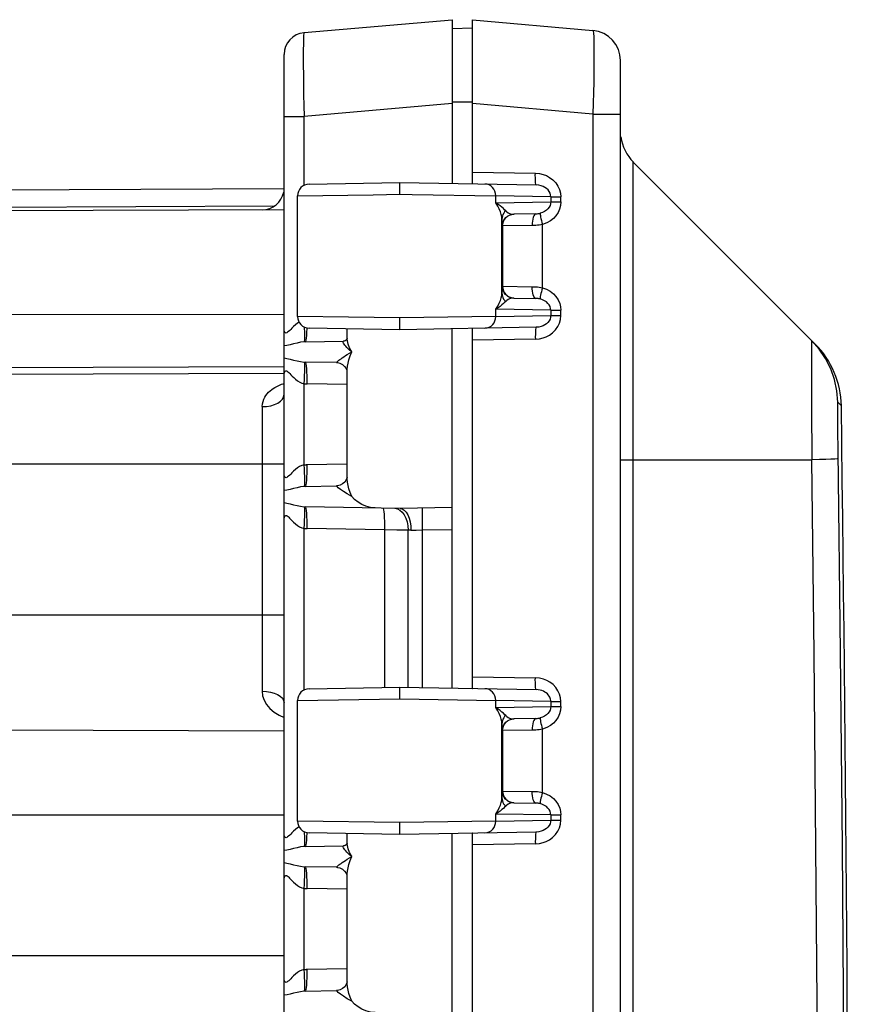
# Model space of a CAD drawing. Header units: inches. Extents: x 0 to 56.7, y 0 to 36.7.
# Tile 8 of 50: x 5.3 to 7.8, y 23.2 to 26.1. Entities that reach past the tile are written whole.
import ezdxf

# ---------------------------------------------------------------- set-up
doc = ezdxf.new("R2010")
doc.units = ezdxf.units.IN
doc.header["$LTSCALE"] = 3.116667
doc.header["$MEASUREMENT"] = 0
doc.layers.add('_104129', color=7, linetype='CONTINUOUS')
doc.layers.add('_145643', color=7, linetype='CONTINUOUS')

msp = doc.modelspace()

# ---------------------------------------------------------------- linework, layer by layer
at = {"layer": '_104129', "color": 7, "linetype": 'Continuous'}
for p, q in [((6.6445, 25.6548), (6.6445, 26.1413)), ((6.6445, 26.1413), (7.0023, 26.11)), ((6.6445, 26.1165), (6.5845, 26.1144)), ((7.0845, 16.8577), (7.0845, 26.0203)), ((7.6632, 25.1778), (7.1225, 25.7184)), ((6.1589, 25.6531), (6.4282, 25.6578)), ((6.4282, 25.6228), (6.4282, 25.6578)), ((6.4282, 25.6578), (6.8337, 25.6507)), ((6.1245, 25.26), (6.1245, 25.6181)), ((6.8327, 25.5648), (6.7674, 25.5637)), ((6.8222, 25.5298), (6.7336, 25.5287)), ((6.7336, 25.5287), (6.7336, 25.3493)), ((6.7336, 25.3493), (6.8222, 25.3482)), ((6.7674, 25.3144), (6.8327, 25.3132)), ((6.4282, 25.2203), (6.4282, 25.2553)), ((6.8337, 25.2274), (6.4282, 25.2203)), ((6.4282, 25.2203), (6.1589, 25.225)), ((6.6445, 24.1548), (6.6445, 25.2232)), ((7.675, 25.1629), (7.6523, 25.1887)), ((6.1589, 24.1531), (6.4282, 24.1578)), ((6.4282, 24.1228), (6.4282, 24.1578)), ((6.4282, 24.1578), (6.8337, 24.1507)), ((6.1245, 23.76), (6.1245, 24.1181)), ((6.8327, 24.0648), (6.7674, 24.0637)), ((6.8222, 24.0298), (6.7336, 24.0287)), ((6.7336, 24.0287), (6.7336, 23.8493)), ((6.7336, 23.8493), (6.8222, 23.8482)), ((6.7674, 23.8144), (6.8327, 23.8132)), ((6.4282, 23.7203), (6.4282, 23.7553)), ((6.4282, 23.7203), (6.1589, 23.725)), ((6.8337, 23.7274), (6.4282, 23.7203)), ((6.6445, 22.6548), (6.6445, 23.7232))]:
    msp.add_line(p, q, dxfattribs=at)
at = {"layer": '_104129', "color": 9, "linetype": 'Continuous'}
for p, q in [((6.5845, 25.8975), (6.6445, 25.8975)), ((7.0023, 25.8609), (6.6445, 25.8922)), ((7.0023, 25.8609), (7.0023, 17.0171)), ((7.0023, 25.8609), (7.0845, 25.8609)), ((7.1225, 17.1596), (7.1225, 25.7184)), ((6.6445, 25.689), (6.8313, 25.6857)), ((6.1245, 25.6181), (6.3496, 25.6216)), ((6.3496, 25.6216), (6.4282, 25.6228)), ((6.4282, 25.6228), (6.4652, 25.6222)), ((6.4652, 25.6222), (6.7136, 25.6184)), ((6.7136, 25.5972), (6.7136, 25.6184)), ((6.8771, 25.6155), (6.7136, 25.6184)), ((6.8771, 25.6155), (6.8771, 25.6)), ((6.8771, 25.6155), (6.907, 25.6155)), ((6.907, 25.6), (6.907, 25.6155)), ((6.7136, 25.5972), (6.8771, 25.6)), ((6.8771, 25.6), (6.907, 25.6)), ((6.732, 25.3288), (6.732, 25.5493)), ((6.8458, 25.5664), (6.8456, 25.5651)), ((6.733, 25.5287), (6.7336, 25.5287)), ((6.8523, 25.3452), (6.8523, 25.5329)), ((6.7336, 25.3493), (6.733, 25.3493)), ((6.8456, 25.3129), (6.8458, 25.3117)), ((6.2762, 25.2576), (6.1245, 25.26)), ((6.4282, 25.2553), (6.2762, 25.2576)), ((6.7136, 25.2597), (6.4282, 25.2553)), ((6.7136, 25.2597), (6.7136, 25.2809)), ((6.8771, 25.278), (6.7136, 25.2809)), ((6.7136, 25.2597), (6.8771, 25.2625)), ((6.8771, 25.278), (6.8771, 25.2625)), ((6.8771, 25.278), (6.907, 25.278)), ((6.8771, 25.2625), (6.907, 25.2625)), ((6.907, 25.2625), (6.907, 25.278)), ((6.8313, 25.1924), (6.6445, 25.1891)), ((7.7408, 24.9939), (7.7299, 25.0049)), ((7.6527, 24.8733), (7.6529, 24.8335)), ((7.0845, 24.8335), (7.6529, 24.8335)), ((6.6445, 24.189), (6.8313, 24.1857)), ((6.1245, 24.1181), (6.4282, 24.1228)), ((6.4282, 24.1228), (6.7136, 24.1184)), ((6.7136, 24.0972), (6.7136, 24.1184)), ((6.8771, 24.1155), (6.7136, 24.1184)), ((6.8771, 24.1155), (6.8771, 24.1)), ((6.8771, 24.1155), (6.907, 24.1155)), ((6.907, 24.1), (6.907, 24.1155)), ((6.7136, 24.0972), (6.8771, 24.1)), ((6.8771, 24.1), (6.907, 24.1)), ((6.8458, 24.0664), (6.8456, 24.0651)), ((6.732, 23.8288), (6.732, 24.0493)), ((6.733, 24.0287), (6.7336, 24.0287)), ((6.8523, 23.8452), (6.8523, 24.0329)), ((6.7336, 23.8493), (6.733, 23.8493)), ((6.8456, 23.8129), (6.8458, 23.8117)), ((6.7136, 23.7597), (6.7136, 23.7809)), ((6.8771, 23.778), (6.7136, 23.7809)), ((6.7136, 23.7597), (6.8771, 23.7625)), ((6.8771, 23.778), (6.8771, 23.7625)), ((6.8771, 23.778), (6.907, 23.778)), ((6.8771, 23.7625), (6.907, 23.7625)), ((6.907, 23.7625), (6.907, 23.778)), ((6.4282, 23.7553), (6.1245, 23.76)), ((6.7136, 23.7597), (6.4282, 23.7553)), ((6.8313, 23.6924), (6.6445, 23.6891))]:
    msp.add_line(p, q, dxfattribs=at)
for points in [[(7.0023, 26.11), (7.0033, 26.1077), (7.0041, 26.1013), (7.0047, 26.0908), (7.0052, 26.0764), (7.0054, 26.0583), (7.0055, 26.0369), (7.0054, 26.0125), (7.0052, 25.9855), (7.0047, 25.9564), (7.0041, 25.9256), (7.0033, 25.8936), (7.0023, 25.8609)], [(6.8337, 25.6507), (6.8332, 25.6514), (6.8326, 25.6534), (6.8322, 25.6566), (6.8318, 25.661), (6.8315, 25.6663), (6.8313, 25.6723), (6.8312, 25.6789), (6.8313, 25.6857)], [(6.8313, 25.6857), (6.8436, 25.6844), (6.8547, 25.6819), (6.8646, 25.6783), (6.8738, 25.6732), (6.8835, 25.6657), (6.8922, 25.6569), (6.8986, 25.6472), (6.9033, 25.6369), (6.9061, 25.6264), (6.907, 25.6155)], [(6.7136, 25.6184), (6.713, 25.6252), (6.7111, 25.6318), (6.708, 25.638), (6.7039, 25.6433), (6.6991, 25.6475), (6.6936, 25.6506), (6.6876, 25.6526), (6.6814, 25.6534)], [(6.8771, 25.6155), (6.8766, 25.6208), (6.8751, 25.626), (6.8725, 25.631), (6.869, 25.6357), (6.8647, 25.6399), (6.8597, 25.6434), (6.8545, 25.6462), (6.8486, 25.6484), (6.8416, 25.65), (6.8337, 25.6507)], [(6.732, 25.5493), (6.7314, 25.5557), (6.73, 25.5628), (6.7275, 25.5707), (6.724, 25.5792), (6.7194, 25.588), (6.7136, 25.5972)], [(6.7432, 25.5736), (6.74, 25.5767), (6.7362, 25.5803), (6.7316, 25.5841), (6.7264, 25.5883), (6.7204, 25.5926), (6.7136, 25.5972)], [(6.8771, 25.6), (6.8766, 25.5946), (6.875, 25.5892), (6.8724, 25.5842), (6.8688, 25.5796), (6.8643, 25.5753), (6.8589, 25.5716), (6.8527, 25.5686), (6.8458, 25.5664)], [(6.907, 25.6), (6.9061, 25.5892), (6.9033, 25.5787), (6.8987, 25.5685), (6.8924, 25.5591), (6.885, 25.5509), (6.876, 25.5438), (6.8651, 25.5378), (6.8523, 25.5329)], [(6.7432, 25.5736), (6.74, 25.5703), (6.7372, 25.5666), (6.7349, 25.5626), (6.7333, 25.5583), (6.7323, 25.5538), (6.732, 25.5493)], [(6.732, 25.5493), (6.7321, 25.5429), (6.7323, 25.5378), (6.7324, 25.5338), (6.7326, 25.5309), (6.7328, 25.5292), (6.733, 25.5287)], [(6.733, 25.5287), (6.7337, 25.5356), (6.7357, 25.5422), (6.739, 25.5483), (6.7434, 25.5536), (6.7486, 25.5578), (6.7544, 25.561), (6.7608, 25.5629), (6.7674, 25.5637)], [(6.7432, 25.5736), (6.7468, 25.5705), (6.7505, 25.568), (6.7544, 25.5661), (6.7585, 25.5647), (6.7628, 25.5639), (6.7674, 25.5637)], [(6.8327, 25.5648), (6.8306, 25.5641), (6.8285, 25.5621), (6.8267, 25.5589), (6.8251, 25.5545), (6.8238, 25.5492), (6.8228, 25.5432), (6.8223, 25.5367), (6.8222, 25.5298)], [(6.8327, 25.5648), (6.8349, 25.5649), (6.8371, 25.565), (6.8393, 25.5653), (6.8415, 25.5655), (6.8436, 25.5659), (6.8458, 25.5664)], [(6.8456, 25.5651), (6.8457, 25.5628), (6.8462, 25.5595), (6.8469, 25.5553), (6.8479, 25.5504), (6.8492, 25.5449), (6.8507, 25.539), (6.8523, 25.5329)], [(6.8523, 25.5329), (6.8474, 25.532), (6.8424, 25.5313), (6.8374, 25.5307), (6.8324, 25.5303), (6.8273, 25.53), (6.8222, 25.5298)], [(6.733, 25.3493), (6.7328, 25.3488), (6.7326, 25.347), (6.7324, 25.3441), (6.7323, 25.34), (6.7321, 25.3349), (6.732, 25.3288)], [(6.7674, 25.3144), (6.7605, 25.3152), (6.754, 25.3173), (6.7479, 25.3207), (6.7427, 25.3252), (6.7385, 25.3304), (6.7355, 25.3363), (6.7336, 25.3427), (6.733, 25.3494)], [(6.8222, 25.3482), (6.8273, 25.3481), (6.8324, 25.3478), (6.8374, 25.3474), (6.8424, 25.3468), (6.8474, 25.3461), (6.8523, 25.3452)], [(6.8327, 25.3132), (6.8306, 25.3139), (6.8285, 25.3159), (6.8267, 25.3192), (6.8251, 25.3235), (6.8238, 25.3288), (6.8228, 25.3348), (6.8223, 25.3414), (6.8222, 25.3482)], [(6.8523, 25.3452), (6.8507, 25.3391), (6.8492, 25.3331), (6.8479, 25.3276), (6.8469, 25.3227), (6.8461, 25.3186), (6.8457, 25.3153), (6.8456, 25.3129)], [(6.8523, 25.3452), (6.8648, 25.3404), (6.8757, 25.3345), (6.8849, 25.3273), (6.8926, 25.3189), (6.8989, 25.309), (6.9036, 25.2986), (6.9063, 25.2883), (6.907, 25.278)], [(6.7136, 25.2809), (6.7194, 25.2901), (6.724, 25.2989), (6.7275, 25.3073), (6.73, 25.3153), (6.7314, 25.3224), (6.732, 25.3288)], [(6.732, 25.3288), (6.7323, 25.3243), (6.7333, 25.3199), (6.7349, 25.3156), (6.7371, 25.3116), (6.7399, 25.3078), (6.7432, 25.3045)], [(6.7674, 25.3144), (6.7628, 25.3141), (6.7585, 25.3133), (6.7544, 25.312), (6.7505, 25.3101), (6.7468, 25.3076), (6.7432, 25.3045)], [(6.7432, 25.3045), (6.74, 25.3013), (6.7362, 25.2978), (6.7317, 25.294), (6.7264, 25.2898), (6.7204, 25.2854), (6.7136, 25.2809)], [(6.8458, 25.3117), (6.8436, 25.3121), (6.8415, 25.3125), (6.8393, 25.3128), (6.8371, 25.313), (6.8349, 25.3131), (6.8327, 25.3132)], [(6.8771, 25.278), (6.8766, 25.2835), (6.8749, 25.2889), (6.8723, 25.2939), (6.8687, 25.2986), (6.8642, 25.3028), (6.8588, 25.3065), (6.8526, 25.3095), (6.8458, 25.3117)], [(6.6814, 25.2247), (6.6878, 25.2255), (6.694, 25.2276), (6.6997, 25.231), (6.7046, 25.2355), (6.7085, 25.2408), (6.7113, 25.2467), (6.7131, 25.2531), (6.7136, 25.2597)], [(6.8313, 25.1924), (6.8433, 25.1936), (6.8543, 25.196), (6.8639, 25.1994), (6.8729, 25.2043), (6.8825, 25.2115), (6.8913, 25.2202), (6.898, 25.2298), (6.9029, 25.2402), (6.9059, 25.2511), (6.907, 25.2625)], [(6.8771, 25.2625), (6.8766, 25.2573), (6.8751, 25.252), (6.8724, 25.2468), (6.8688, 25.2421), (6.8645, 25.238), (6.8596, 25.2345), (6.8544, 25.2318), (6.8486, 25.2297), (6.8416, 25.2281), (6.8337, 25.2274)], [(6.8337, 25.2274), (6.8332, 25.2267), (6.8326, 25.2247), (6.8322, 25.2214), (6.8318, 25.2171), (6.8315, 25.2118), (6.8313, 25.2058), (6.8312, 25.1992), (6.8313, 25.1924)], [(7.6519, 25.1691), (7.6518, 25.1539), (7.6518, 25.1347), (7.6518, 25.1116), (7.6518, 25.0851), (7.6519, 25.0553), (7.652, 25.0228), (7.6521, 24.9879), (7.6523, 24.951), (7.6527, 24.8733)], [(7.6523, 25.1887), (7.6521, 25.1866), (7.652, 25.1801), (7.6519, 25.1691)], [(7.7299, 25.0049), (7.7297, 25.0035), (7.7296, 24.9994), (7.7295, 24.9924), (7.7294, 24.9827), (7.7294, 24.9705), (7.7294, 24.9561), (7.7295, 24.9395), (7.7296, 24.9212), (7.7298, 24.9015), (7.73, 24.8806), (7.7302, 24.8591)], [(7.7302, 24.8591), (7.7373, 24.2608), (7.7428, 23.6846), (7.7471, 23.1084), (7.7501, 22.5323), (7.7518, 21.9561), (7.7523, 21.3798)], [(7.6747, 21.3799), (7.6742, 21.9555), (7.6725, 22.5312), (7.6695, 23.1068), (7.6652, 23.6824), (7.6597, 24.258), (7.6529, 24.8335)], [(6.8337, 24.1507), (6.8332, 24.1514), (6.8326, 24.1534), (6.8322, 24.1566), (6.8318, 24.161), (6.8315, 24.1663), (6.8313, 24.1723), (6.8312, 24.1789), (6.8313, 24.1857)], [(6.907, 24.1155), (6.906, 24.1265), (6.9032, 24.1371), (6.8986, 24.1473), (6.8922, 24.1567), (6.8838, 24.1655), (6.8743, 24.1728), (6.8652, 24.1781), (6.8553, 24.1818), (6.8439, 24.1844), (6.8313, 24.1857)], [(6.7136, 24.1184), (6.713, 24.1252), (6.7111, 24.1318), (6.708, 24.138), (6.7039, 24.1433), (6.6991, 24.1475), (6.6936, 24.1506), (6.6876, 24.1526), (6.6814, 24.1534)], [(6.8771, 24.1155), (6.877, 24.1187), (6.8764, 24.1219), (6.8754, 24.1252), (6.874, 24.1284), (6.8722, 24.1316), (6.8698, 24.1348), (6.867, 24.1378), (6.8637, 24.1407), (6.8598, 24.1434), (6.8555, 24.1457), (6.8506, 24.1477), (6.8453, 24.1493), (6.8397, 24.1503), (6.8337, 24.1507)], [(6.732, 24.0493), (6.7314, 24.0557), (6.73, 24.0628), (6.7275, 24.0707), (6.724, 24.0792), (6.7194, 24.088), (6.7136, 24.0972)], [(6.7432, 24.0736), (6.74, 24.0767), (6.7362, 24.0803), (6.7316, 24.0841), (6.7264, 24.0883), (6.7204, 24.0926), (6.7136, 24.0972)], [(6.8771, 24.1), (6.8766, 24.0946), (6.875, 24.0892), (6.8724, 24.0842), (6.8688, 24.0796), (6.8643, 24.0753), (6.8589, 24.0716), (6.8527, 24.0686), (6.8458, 24.0664)], [(6.907, 24.1), (6.9061, 24.0892), (6.9033, 24.0787), (6.8987, 24.0685), (6.8924, 24.0591), (6.885, 24.0509), (6.876, 24.0438), (6.8651, 24.0378), (6.8523, 24.0329)], [(6.7432, 24.0736), (6.74, 24.0703), (6.7372, 24.0666), (6.7349, 24.0626), (6.7333, 24.0583), (6.7323, 24.0538), (6.732, 24.0493)], [(6.733, 24.0287), (6.7337, 24.0356), (6.7357, 24.0422), (6.739, 24.0483), (6.7434, 24.0536), (6.7486, 24.0578), (6.7544, 24.061), (6.7608, 24.0629), (6.7674, 24.0637)], [(6.7432, 24.0736), (6.7468, 24.0705), (6.7505, 24.068), (6.7544, 24.0661), (6.7585, 24.0647), (6.7628, 24.0639), (6.7674, 24.0637)], [(6.8327, 24.0648), (6.8306, 24.0641), (6.8285, 24.0621), (6.8267, 24.0589), (6.8251, 24.0545), (6.8238, 24.0492), (6.8228, 24.0432), (6.8223, 24.0367), (6.8222, 24.0298)], [(6.8327, 24.0648), (6.8349, 24.0649), (6.8371, 24.065), (6.8393, 24.0653), (6.8415, 24.0655), (6.8436, 24.0659), (6.8458, 24.0664)], [(6.8456, 24.0651), (6.8457, 24.0628), (6.8462, 24.0595), (6.8469, 24.0553), (6.8479, 24.0504), (6.8492, 24.0449), (6.8507, 24.039), (6.8523, 24.0329)], [(6.732, 24.0493), (6.7321, 24.0429), (6.7323, 24.0378), (6.7324, 24.0338), (6.7326, 24.0309), (6.7328, 24.0292), (6.733, 24.0287)], [(6.8523, 24.0329), (6.8474, 24.032), (6.8424, 24.0313), (6.8374, 24.0307), (6.8324, 24.0303), (6.8273, 24.03), (6.8222, 24.0298)], [(6.7136, 23.7809), (6.7194, 23.7901), (6.724, 23.7989), (6.7275, 23.8073), (6.73, 23.8153), (6.7314, 23.8224), (6.732, 23.8288)], [(6.733, 23.8493), (6.7328, 23.8488), (6.7326, 23.847), (6.7324, 23.8441), (6.7323, 23.84), (6.7321, 23.8349), (6.732, 23.8288)], [(6.732, 23.8288), (6.7323, 23.8243), (6.7333, 23.8199), (6.7349, 23.8156), (6.7371, 23.8116), (6.7399, 23.8078), (6.7432, 23.8045)], [(6.7674, 23.8144), (6.7605, 23.8152), (6.754, 23.8173), (6.7479, 23.8207), (6.7427, 23.8252), (6.7385, 23.8304), (6.7355, 23.8363), (6.7336, 23.8427), (6.733, 23.8494)], [(6.8222, 23.8482), (6.8273, 23.8481), (6.8324, 23.8478), (6.8374, 23.8474), (6.8424, 23.8468), (6.8474, 23.8461), (6.8523, 23.8452)], [(6.8327, 23.8132), (6.8306, 23.8139), (6.8285, 23.8159), (6.8267, 23.8192), (6.8251, 23.8235), (6.8238, 23.8288), (6.8228, 23.8348), (6.8223, 23.8414), (6.8222, 23.8482)], [(6.8523, 23.8452), (6.8507, 23.8391), (6.8492, 23.8331), (6.8479, 23.8276), (6.8469, 23.8227), (6.8461, 23.8186), (6.8457, 23.8153), (6.8456, 23.8129)], [(6.8523, 23.8452), (6.8648, 23.8404), (6.8757, 23.8345), (6.8849, 23.8273), (6.8926, 23.8189), (6.8989, 23.809), (6.9036, 23.7986), (6.9063, 23.7883), (6.907, 23.778)], [(6.7432, 23.8045), (6.74, 23.8013), (6.7362, 23.7978), (6.7317, 23.794), (6.7264, 23.7898), (6.7204, 23.7854), (6.7136, 23.7809)], [(6.7674, 23.8144), (6.7628, 23.8141), (6.7585, 23.8133), (6.7544, 23.812), (6.7505, 23.8101), (6.7468, 23.8076), (6.7432, 23.8045)], [(6.8458, 23.8117), (6.8436, 23.8121), (6.8415, 23.8125), (6.8393, 23.8128), (6.8371, 23.813), (6.8349, 23.8131), (6.8327, 23.8132)], [(6.8771, 23.778), (6.8766, 23.7835), (6.8749, 23.7889), (6.8723, 23.7939), (6.8687, 23.7986), (6.8642, 23.8028), (6.8588, 23.8065), (6.8526, 23.8095), (6.8458, 23.8117)], [(6.8313, 23.6924), (6.8433, 23.6936), (6.8543, 23.696), (6.8639, 23.6994), (6.8729, 23.7043), (6.8825, 23.7115), (6.8913, 23.7202), (6.898, 23.7298), (6.9029, 23.7402), (6.9059, 23.7511), (6.907, 23.7625)], [(6.8771, 23.7625), (6.8766, 23.7573), (6.8751, 23.752), (6.8724, 23.7468), (6.8688, 23.7421), (6.8645, 23.738), (6.8596, 23.7345), (6.8544, 23.7318), (6.8486, 23.7297), (6.8416, 23.7281), (6.8337, 23.7274)], [(6.6814, 23.7247), (6.6878, 23.7255), (6.694, 23.7276), (6.6997, 23.731), (6.7046, 23.7355), (6.7085, 23.7408), (6.7113, 23.7467), (6.7131, 23.7531), (6.7136, 23.7597)], [(6.8337, 23.7274), (6.8332, 23.7267), (6.8326, 23.7247), (6.8322, 23.7214), (6.8318, 23.7171), (6.8315, 23.7118), (6.8313, 23.7058), (6.8312, 23.6992), (6.8313, 23.6924)]]:
    msp.add_lwpolyline(points, dxfattribs=at)
at = {"layer": '_104129', "color": 7, "linetype": 'Continuous'}
for points in [[(6.6445, 25.6548), (6.6444, 25.6546), (6.6443, 25.6544), (6.6442, 25.6542), (6.644, 25.6541), (6.6438, 25.654), (6.6435, 25.654)], [(6.7336, 25.5287), (6.7343, 25.5355), (6.7362, 25.542), (6.7394, 25.548), (6.7437, 25.5532), (6.7489, 25.5576), (6.7548, 25.5609), (6.7613, 25.5629), (6.768, 25.5637)], [(6.7336, 25.3493), (6.7343, 25.3426), (6.7363, 25.3361), (6.7394, 25.3301), (6.7437, 25.3248), (6.7489, 25.3205), (6.7548, 25.3172), (6.7613, 25.3151), (6.768, 25.3143)], [(6.6445, 25.2232), (6.6444, 25.2235), (6.6443, 25.2237), (6.6442, 25.2238), (6.644, 25.2239), (6.6438, 25.224), (6.6435, 25.224)], [(7.7299, 25.0049), (7.7273, 25.0387), (7.7203, 25.0719), (7.7092, 25.104), (7.694, 25.1345), (7.675, 25.1629)], [(7.7305, 24.8369), (7.728, 24.8364), (7.7211, 24.8359), (7.71, 24.8354), (7.6948, 24.8348), (7.6757, 24.8342), (7.6529, 24.8335)], [(6.6435, 24.154), (6.6438, 24.154), (6.644, 24.1541), (6.6442, 24.1542), (6.6443, 24.1544), (6.6444, 24.1546), (6.6445, 24.1548)], [(6.7336, 24.0287), (6.7343, 24.0355), (6.7362, 24.042), (6.7394, 24.048), (6.7437, 24.0532), (6.7489, 24.0576), (6.7548, 24.0609), (6.7613, 24.0629), (6.768, 24.0637)], [(6.7336, 23.8493), (6.7343, 23.8426), (6.7363, 23.8361), (6.7394, 23.8301), (6.7437, 23.8248), (6.7489, 23.8205), (6.7548, 23.8172), (6.7613, 23.8151), (6.768, 23.8143)], [(6.6445, 23.7232), (6.6444, 23.7235), (6.6443, 23.7237), (6.6442, 23.7238), (6.644, 23.7239), (6.6438, 23.724), (6.6435, 23.724)]]:
    msp.add_lwpolyline(points, dxfattribs=at)
for centre, radius, start, end in [((6.9945, 26.0203), 0.09, 0, 85), ((7.2145, 25.8104), 0.13, 187.5639, 225), ((6.1595, 25.6181), 0.035, 91, 180), ((6.1595, 25.26), 0.035, 180, 269), ((7.4758, 24.9904), 0.265, 0.7634, 45), ((-259.0672, 21.439), 266.8317, 359.236642, 0.763358), ((6.1595, 24.1181), 0.035, 91, 180), ((6.1595, 23.76), 0.035, 180, 269)]:
    msp.add_arc(centre, radius, start, end, dxfattribs=at)
at = {"layer": '_145643', "color": 7, "linetype": 'Continuous'}
for p, q in [((6.1438, 26.1032), (6.5845, 26.1417)), ((6.5845, 26.1417), (6.5845, 25.655)), ((6.0845, 16.8401), (6.0845, 26.0384)), ((2.8328, 25.6254), (6.0845, 25.6396)), ((6.0844, 25.5771), (2.8328, 25.5629)), ((6.272, 25.1937), (6.272, 25.2231)), ((6.5845, 24.155), (6.5845, 25.2231)), ((6.1483, 25.1843), (6.2611, 25.1863)), ((6.2403, 25.1226), (6.1483, 25.1242)), ((6.272, 25.0964), (6.272, 25.0964)), ((6.272, 24.7821), (6.272, 25.0964)), ((6.1483, 24.7543), (6.2404, 24.756)), ((6.4295, 24.6892), (6.1483, 24.6942)), ((6.5845, 24.692), (6.4295, 24.6892)), ((6.272, 23.6937), (6.272, 23.7231)), ((6.5845, 22.655), (6.5845, 23.7231)), ((6.1483, 23.6843), (6.2611, 23.6863)), ((6.2403, 23.6226), (6.1483, 23.6242)), ((6.272, 23.5964), (6.272, 23.5964)), ((6.272, 23.2821), (6.272, 23.5964)), ((6.1483, 23.2543), (6.2404, 23.256))]:
    msp.add_line(p, q, dxfattribs=at)
at = {"layer": '_145643', "color": 9, "linetype": 'Continuous'}
for p, q in [((6.5845, 25.8927), (6.1438, 25.8541)), ((6.0845, 25.8541), (6.1438, 25.8541)), ((6.1438, 25.6492), (6.1438, 25.8541)), ((6.0551, 25.5875), (2.8328, 25.5735)), ((6.0845, 25.2658), (2.8328, 25.2605)), ((6.1456, 25.2244), (6.1454, 25.228)), ((6.2725, 25.1869), (6.272, 25.1937)), ((2.8328, 25.099), (6.0845, 25.1113)), ((6.1451, 25.1227), (6.1442, 25.1243)), ((6.0845, 25.0901), (2.8328, 25.0778)), ((6.1438, 24.8188), (6.1438, 25.0597)), ((6.272, 25.0571), (6.1528, 25.0592)), ((6.0198, 24.9917), (6.0198, 24.1457)), ((2.8328, 24.8213), (6.0845, 24.8213)), ((6.1513, 24.8193), (6.272, 24.8214)), ((6.1451, 24.6927), (6.1442, 24.6943)), ((6.1438, 24.1492), (6.1438, 24.6297)), ((6.3825, 24.6252), (6.1528, 24.6292)), ((6.3825, 24.6252), (6.3825, 24.157)), ((6.4198, 24.6248), (6.3825, 24.6252)), ((6.4528, 24.6245), (6.4198, 24.6248)), ((6.4528, 24.1573), (6.4528, 24.6245)), ((6.4616, 24.6242), (6.4528, 24.6245)), ((6.4616, 24.6242), (6.477, 24.6248)), ((6.477, 24.6248), (6.4948, 24.6254)), ((6.4948, 24.6254), (6.5845, 24.627)), ((6.4948, 24.6254), (6.4948, 24.1566)), ((6.0845, 24.3715), (2.4445, 24.3715)), ((6.0845, 24.0274), (2.8328, 24.0386)), ((2.4445, 23.7789), (6.0845, 23.7789)), ((6.1456, 23.7244), (6.1454, 23.728)), ((6.2725, 23.6869), (6.272, 23.6937)), ((6.1451, 23.6227), (6.1442, 23.6243)), ((6.1438, 23.3188), (6.1438, 23.5597)), ((6.272, 23.5571), (6.1528, 23.5592)), ((6.0845, 23.3595), (2.4445, 23.3595)), ((6.1513, 23.3193), (6.272, 23.3214))]:
    msp.add_line(p, q, dxfattribs=at)
for points in [[(6.1438, 26.1032), (6.1431, 26.101), (6.1425, 26.0946), (6.1421, 26.0841), (6.1418, 26.0697), (6.1416, 26.0516), (6.1415, 26.0302), (6.1416, 26.0057), (6.1418, 25.9787), (6.1421, 25.9495), (6.1425, 25.9187), (6.1431, 25.8867), (6.1438, 25.8541)], [(6.1125, 25.2299), (6.1076, 25.225), (6.1042, 25.2214), (6.1012, 25.2183), (6.098, 25.2152), (6.095, 25.2127), (6.0924, 25.2111), (6.0902, 25.2104), (6.0885, 25.2108), (6.0872, 25.2118), (6.0862, 25.2133), (6.0854, 25.2155), (6.0847, 25.2187), (6.0845, 25.2228)], [(6.1291, 25.2429), (6.1241, 25.2397), (6.1183, 25.2351), (6.1125, 25.2299)], [(6.1483, 25.1843), (6.1494, 25.1856), (6.1504, 25.1892), (6.1512, 25.1949), (6.1519, 25.2027), (6.1525, 25.2125), (6.1528, 25.2238), (6.1528, 25.2257)], [(6.1462, 25.196), (6.1463, 25.204), (6.1461, 25.2137), (6.1456, 25.2244)], [(6.1442, 25.1842), (6.1336, 25.1829), (6.1231, 25.1808), (6.1124, 25.1782), (6.1023, 25.1756), (6.0931, 25.1735), (6.0845, 25.1721)], [(6.1442, 25.1842), (6.1451, 25.1858), (6.1458, 25.1899), (6.1462, 25.196)], [(6.1483, 25.1843), (6.1476, 25.1843), (6.1469, 25.1843), (6.1463, 25.1843), (6.1456, 25.1842), (6.1449, 25.1842), (6.1442, 25.1842)], [(6.2854, 25.1542), (6.2797, 25.159), (6.2749, 25.1634), (6.2709, 25.1675), (6.2677, 25.1712), (6.265, 25.1745), (6.263, 25.1775), (6.2615, 25.1801), (6.2605, 25.1822), (6.26, 25.1839), (6.26, 25.1852), (6.2603, 25.186), (6.2611, 25.1863)], [(6.2854, 25.1542), (6.2788, 25.1667), (6.2746, 25.1776), (6.2725, 25.1869)], [(6.2403, 25.1226), (6.2404, 25.1228), (6.2409, 25.1235), (6.2418, 25.1245), (6.2433, 25.1259), (6.2452, 25.1276), (6.2476, 25.1295), (6.2504, 25.1317), (6.2537, 25.1342), (6.2575, 25.137), (6.2619, 25.1399), (6.2668, 25.1432), (6.2723, 25.1466), (6.2785, 25.1503), (6.2854, 25.1542)], [(6.272, 25.0964), (6.2722, 25.1028), (6.2731, 25.1115), (6.2747, 25.1209), (6.2772, 25.1312), (6.2808, 25.1423), (6.2854, 25.1542)], [(6.0845, 25.1364), (6.0931, 25.135), (6.1023, 25.1329), (6.1125, 25.1303), (6.1231, 25.1277), (6.1336, 25.1256), (6.1442, 25.1243)], [(6.1438, 25.0597), (6.1448, 25.0719), (6.1456, 25.0839), (6.1461, 25.0948), (6.1463, 25.1045), (6.1462, 25.1125), (6.1458, 25.1186), (6.1451, 25.1227)], [(6.1442, 25.1243), (6.1449, 25.1243), (6.1456, 25.1243), (6.1463, 25.1242), (6.1469, 25.1242), (6.1476, 25.1242), (6.1483, 25.1242)], [(6.1528, 25.0592), (6.153, 25.0717), (6.1528, 25.0837), (6.1525, 25.0947), (6.152, 25.1044), (6.1513, 25.1126), (6.1504, 25.1189), (6.1494, 25.1228), (6.1483, 25.1242)], [(6.0845, 25.0857), (6.0847, 25.0898), (6.0854, 25.0932), (6.0864, 25.0956), (6.0876, 25.0972), (6.0893, 25.098), (6.0913, 25.0979), (6.0935, 25.0968), (6.096, 25.0951), (6.0985, 25.0929), (6.1012, 25.0901), (6.1046, 25.0866), (6.1085, 25.0826), (6.1131, 25.0781), (6.1183, 25.0734), (6.1244, 25.0687), (6.1309, 25.0645), (6.1374, 25.0616), (6.1438, 25.0597)], [(6.0198, 24.9917), (6.0204, 24.9999), (6.0219, 25.0073), (6.0243, 25.014), (6.0272, 25.02), (6.0303, 25.025), (6.034, 25.0296), (6.0386, 25.0345), (6.0435, 25.0391), (6.048, 25.0426), (6.0523, 25.0456), (6.0568, 25.0484), (6.0612, 25.0508), (6.0653, 25.053), (6.0689, 25.0547), (6.0709, 25.0557), (6.073, 25.0566), (6.0769, 25.0582)], [(6.0769, 25.0582), (6.0814, 25.0599), (6.0845, 25.061)], [(6.1438, 25.0597), (6.1453, 25.0595), (6.1468, 25.0594), (6.1483, 25.0593), (6.1498, 25.0593), (6.1513, 25.0592), (6.1528, 25.0592)], [(6.0198, 24.9917), (6.0324, 24.9924), (6.0446, 24.9945), (6.0558, 24.9978), (6.0655, 25.0022), (6.0735, 25.0076), (6.0795, 25.0137), (6.0832, 25.0204), (6.0845, 25.0274)], [(6.1438, 24.8188), (6.137, 24.8168), (6.1304, 24.8138), (6.1241, 24.8097), (6.1182, 24.805), (6.1125, 24.7999), (6.1076, 24.795), (6.1042, 24.7914), (6.1012, 24.7883), (6.098, 24.7852), (6.0951, 24.7827), (6.0924, 24.7811), (6.0902, 24.7804), (6.0885, 24.7808), (6.0872, 24.7818), (6.0862, 24.7832), (6.0854, 24.7854), (6.0847, 24.7887), (6.0845, 24.7928)], [(6.1438, 24.8188), (6.1453, 24.819), (6.1468, 24.8191), (6.1483, 24.8192), (6.1498, 24.8192), (6.1513, 24.8193)], [(6.1462, 24.766), (6.1463, 24.774), (6.1461, 24.7837), (6.1456, 24.7946), (6.1448, 24.8066), (6.1438, 24.8188)], [(6.1483, 24.7543), (6.1494, 24.7556), (6.1504, 24.7592), (6.1512, 24.7649), (6.1519, 24.7727), (6.1525, 24.7825), (6.1528, 24.7938), (6.153, 24.8062), (6.1528, 24.8193)], [(6.1442, 24.7542), (6.1451, 24.7558), (6.1458, 24.7599), (6.1462, 24.766)], [(6.2854, 24.7242), (6.2808, 24.7362), (6.2772, 24.7473), (6.2747, 24.7576), (6.2731, 24.7671), (6.2722, 24.7758), (6.272, 24.7821)], [(6.1442, 24.7542), (6.1336, 24.7529), (6.1231, 24.7508), (6.1124, 24.7482), (6.1023, 24.7456), (6.0931, 24.7435), (6.0845, 24.7421)], [(6.1483, 24.7543), (6.1476, 24.7543), (6.1469, 24.7543), (6.1463, 24.7543), (6.1456, 24.7542), (6.1449, 24.7542), (6.1442, 24.7542)], [(6.2854, 24.7242), (6.2717, 24.7321), (6.2606, 24.7394), (6.2518, 24.7456), (6.2455, 24.7507), (6.2418, 24.7545), (6.2403, 24.7559)], [(6.0845, 24.7064), (6.0931, 24.705), (6.1023, 24.7029), (6.1125, 24.7003), (6.1231, 24.6977), (6.1336, 24.6956), (6.1442, 24.6943)], [(6.1438, 24.6297), (6.1448, 24.6419), (6.1456, 24.6539), (6.1461, 24.6648), (6.1463, 24.6745), (6.1462, 24.6825), (6.1458, 24.6886), (6.1451, 24.6927)], [(6.1442, 24.6943), (6.1449, 24.6943), (6.1456, 24.6943), (6.1463, 24.6942), (6.1469, 24.6942), (6.1476, 24.6942), (6.1483, 24.6942)], [(6.1528, 24.6292), (6.153, 24.6417), (6.1528, 24.6537), (6.1525, 24.6647), (6.152, 24.6744), (6.1513, 24.6826), (6.1504, 24.6889), (6.1494, 24.6928), (6.1483, 24.6942)], [(6.378, 24.6901), (6.3791, 24.6889), (6.3801, 24.6853), (6.3809, 24.6795), (6.3816, 24.6718), (6.3822, 24.662), (6.3825, 24.6507), (6.3826, 24.6383), (6.3825, 24.6252)], [(6.4132, 24.6895), (6.4211, 24.6882), (6.4286, 24.6844), (6.4355, 24.6783)], [(6.4355, 24.6783), (6.4415, 24.6703), (6.4464, 24.6605), (6.45, 24.6493), (6.4522, 24.6372), (6.4528, 24.6245)], [(6.4948, 24.6904), (6.4946, 24.6891), (6.4945, 24.6854), (6.4944, 24.6794), (6.4944, 24.6713), (6.4944, 24.6615), (6.4945, 24.6503), (6.4946, 24.6381), (6.4948, 24.6254)], [(6.0845, 24.6557), (6.0847, 24.6599), (6.0854, 24.6632), (6.0864, 24.6656), (6.0876, 24.6672), (6.0893, 24.668), (6.0914, 24.6679), (6.0937, 24.6667), (6.0962, 24.6649), (6.0985, 24.6629), (6.101, 24.6604), (6.1076, 24.6536)], [(6.1076, 24.6536), (6.1127, 24.6485), (6.1186, 24.6432), (6.1245, 24.6386), (6.1306, 24.6347), (6.1371, 24.6317), (6.1438, 24.6297)], [(6.1438, 24.6297), (6.1453, 24.6295), (6.1468, 24.6294), (6.1483, 24.6293), (6.1498, 24.6293), (6.1513, 24.6292), (6.1528, 24.6292)], [(6.0198, 24.1457), (6.0208, 24.1325), (6.025, 24.1195), (6.0324, 24.1064), (6.0425, 24.0942), (6.055, 24.0838), (6.0697, 24.0748), (6.0845, 24.068)], [(6.0198, 24.1457), (6.0323, 24.145), (6.0442, 24.1431), (6.0552, 24.1401), (6.0648, 24.1361), (6.073, 24.131), (6.0793, 24.1252), (6.0831, 24.1187), (6.0845, 24.112)], [(6.1291, 23.7429), (6.1241, 23.7397), (6.1182, 23.735), (6.1125, 23.7298)], [(6.1125, 23.7298), (6.1076, 23.725), (6.1042, 23.7214), (6.1012, 23.7183), (6.098, 23.7152), (6.0951, 23.7127), (6.0924, 23.7111), (6.0902, 23.7104), (6.0885, 23.7108), (6.0872, 23.7118), (6.0862, 23.7132), (6.0854, 23.7154), (6.0847, 23.7187), (6.0845, 23.7228)], [(6.1462, 23.696), (6.1463, 23.704), (6.1461, 23.7137), (6.1456, 23.7244)], [(6.1483, 23.6843), (6.1494, 23.6856), (6.1504, 23.6892), (6.1512, 23.6949), (6.1519, 23.7027), (6.1525, 23.7125), (6.1528, 23.7238), (6.1528, 23.7257)], [(6.1442, 23.6842), (6.1336, 23.6829), (6.1231, 23.6808), (6.1124, 23.6782), (6.1023, 23.6756), (6.0931, 23.6735), (6.0845, 23.6721)], [(6.1442, 23.6842), (6.1451, 23.6858), (6.1458, 23.6899), (6.1462, 23.696)], [(6.1483, 23.6843), (6.1476, 23.6843), (6.1469, 23.6843), (6.1463, 23.6843), (6.1456, 23.6842), (6.1449, 23.6842), (6.1442, 23.6842)], [(6.2854, 23.6542), (6.2797, 23.659), (6.2749, 23.6634), (6.2709, 23.6675), (6.2677, 23.6712), (6.265, 23.6745), (6.263, 23.6775), (6.2615, 23.6801), (6.2605, 23.6822), (6.26, 23.6839), (6.26, 23.6852), (6.2603, 23.686), (6.2611, 23.6863)], [(6.2854, 23.6542), (6.2788, 23.6667), (6.2746, 23.6776), (6.2725, 23.6869)], [(6.2403, 23.6226), (6.2404, 23.6228), (6.2409, 23.6235), (6.2418, 23.6245), (6.2433, 23.6259), (6.2452, 23.6276), (6.2476, 23.6295), (6.2504, 23.6317), (6.2537, 23.6342), (6.2575, 23.637), (6.2619, 23.6399), (6.2668, 23.6432), (6.2723, 23.6466), (6.2785, 23.6503), (6.2854, 23.6542)], [(6.272, 23.5964), (6.2722, 23.6028), (6.2731, 23.6115), (6.2747, 23.6209), (6.2772, 23.6312), (6.2808, 23.6423), (6.2854, 23.6542)], [(6.0845, 23.6364), (6.0931, 23.635), (6.1023, 23.6329), (6.1125, 23.6303), (6.1231, 23.6277), (6.1336, 23.6256), (6.1442, 23.6243)], [(6.1438, 23.5597), (6.1448, 23.5719), (6.1456, 23.5839), (6.1461, 23.5948), (6.1463, 23.6045), (6.1462, 23.6125), (6.1458, 23.6186), (6.1451, 23.6227)], [(6.1442, 23.6243), (6.1449, 23.6243), (6.1456, 23.6243), (6.1463, 23.6242), (6.1469, 23.6242), (6.1476, 23.6242), (6.1483, 23.6242)], [(6.1528, 23.5592), (6.153, 23.5717), (6.1528, 23.5837), (6.1525, 23.5947), (6.152, 23.6044), (6.1513, 23.6126), (6.1504, 23.6189), (6.1494, 23.6228), (6.1483, 23.6242)], [(6.0845, 23.5857), (6.0847, 23.5899), (6.0854, 23.5932), (6.0864, 23.5956), (6.0876, 23.5972), (6.0893, 23.598), (6.0914, 23.5979), (6.0937, 23.5967), (6.0962, 23.5949), (6.0985, 23.5929), (6.101, 23.5904), (6.1076, 23.5836)], [(6.1076, 23.5836), (6.1127, 23.5785), (6.1186, 23.5732), (6.1245, 23.5686), (6.1306, 23.5647), (6.1371, 23.5617), (6.1438, 23.5597)], [(6.1438, 23.5597), (6.1453, 23.5595), (6.1468, 23.5594), (6.1483, 23.5593), (6.1498, 23.5593), (6.1513, 23.5592), (6.1528, 23.5592)], [(6.1438, 23.3188), (6.1371, 23.3168), (6.1306, 23.3139), (6.1244, 23.3099), (6.1185, 23.3052), (6.1127, 23.3001), (6.1078, 23.2951), (6.1043, 23.2915), (6.1013, 23.2885), (6.0981, 23.2853), (6.0951, 23.2828), (6.0925, 23.2811), (6.0903, 23.2804), (6.0886, 23.2807), (6.0872, 23.2818), (6.0862, 23.2832), (6.0854, 23.2854), (6.0847, 23.2886), (6.0845, 23.2928)], [(6.1438, 23.3188), (6.1453, 23.319), (6.1468, 23.3191), (6.1483, 23.3192), (6.1498, 23.3192), (6.1513, 23.3193)], [(6.1462, 23.266), (6.1463, 23.274), (6.1461, 23.2837), (6.1456, 23.2946), (6.1448, 23.3066), (6.1438, 23.3188)], [(6.1483, 23.2543), (6.1494, 23.2556), (6.1504, 23.2592), (6.1512, 23.2649), (6.1519, 23.2727), (6.1525, 23.2825), (6.1528, 23.2938), (6.153, 23.3062), (6.1528, 23.3193)], [(6.1442, 23.2542), (6.1451, 23.2558), (6.1458, 23.2599), (6.1462, 23.266)], [(6.2854, 23.2242), (6.2808, 23.2362), (6.2772, 23.2473), (6.2747, 23.2576), (6.2731, 23.2671), (6.2722, 23.2758), (6.272, 23.2821)], [(6.1442, 23.2542), (6.1335, 23.2529), (6.1231, 23.2508), (6.1128, 23.2483), (6.103, 23.2458), (6.0936, 23.2437), (6.0845, 23.2421)], [(6.1483, 23.2543), (6.1476, 23.2543), (6.1469, 23.2543), (6.1463, 23.2543), (6.1456, 23.2542), (6.1449, 23.2542), (6.1442, 23.2542)], [(6.2854, 23.2242), (6.2717, 23.2321), (6.2606, 23.2394), (6.2518, 23.2456), (6.2455, 23.2507), (6.2418, 23.2545), (6.2403, 23.2559)]]:
    msp.add_lwpolyline(points, dxfattribs=at)
at = {"layer": '_145643', "color": 7, "linetype": 'Continuous'}
for points in [[(6.272, 25.1941), (6.2718, 25.1936), (6.2709, 25.1919), (6.2689, 25.1895), (6.266, 25.1876), (6.2629, 25.1865), (6.2611, 25.1863)], [(6.2404, 25.1226), (6.2428, 25.1224), (6.2502, 25.1207), (6.2578, 25.1169), (6.2643, 25.1114), (6.2689, 25.1053), (6.2712, 25.1001)], [(6.272, 24.7821), (6.2719, 24.7817), (6.2713, 24.7788), (6.2692, 24.7738), (6.2648, 24.7676), (6.2584, 24.762), (6.2508, 24.7581), (6.2432, 24.7562), (6.2404, 24.756)], [(6.3548, 24.6906), (6.341, 24.6923), (6.3278, 24.6958), (6.3157, 24.701), (6.3044, 24.7077), (6.2942, 24.7154), (6.2854, 24.7242)], [(6.4295, 24.6892), (6.4357, 24.688), (6.4418, 24.6843), (6.4473, 24.6783), (6.4522, 24.6702), (6.4562, 24.6604), (6.4591, 24.6492), (6.461, 24.6368), (6.4616, 24.6242)], [(6.272, 23.6941), (6.2718, 23.6936), (6.2709, 23.6919), (6.2689, 23.6895), (6.266, 23.6876), (6.2629, 23.6865), (6.2611, 23.6863)], [(6.2404, 23.6226), (6.2428, 23.6224), (6.2502, 23.6207), (6.2578, 23.6169), (6.2643, 23.6114), (6.2689, 23.6053), (6.2712, 23.6001)], [(6.272, 23.2821), (6.2719, 23.2817), (6.2713, 23.2788), (6.2692, 23.2738), (6.2648, 23.2676), (6.2584, 23.262), (6.2508, 23.2581), (6.2432, 23.2562), (6.2404, 23.256)], [(6.3548, 23.1906), (6.341, 23.1923), (6.3278, 23.1958), (6.3157, 23.201), (6.3044, 23.2077), (6.2942, 23.2154), (6.2854, 23.2242)]]:
    msp.add_lwpolyline(points, dxfattribs=at)
for centre, start, end in [((6.1495, 26.0384), 95, 180), ((6.0195, 25.6418), 270.25, 348.7355)]:
    msp.add_arc(centre, 0.065, start, end, dxfattribs=at)

doc.saveas('drawing.dxf')
